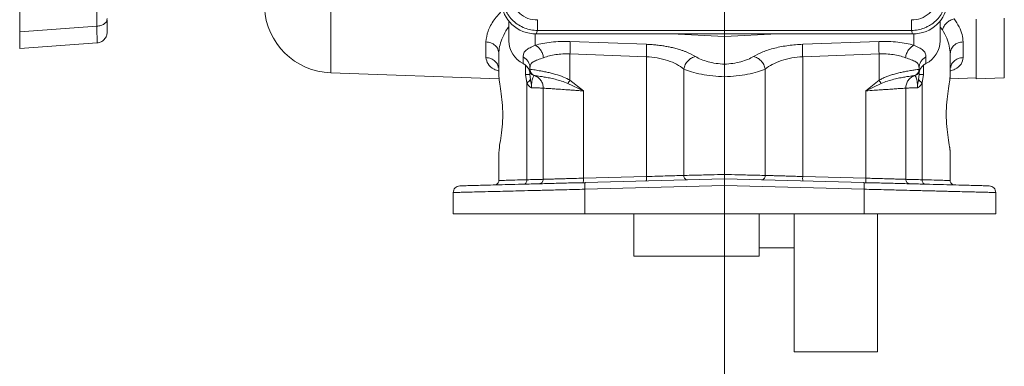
# Model space of a CAD drawing. Header units: inches. Extents: x 0.3 to 33.9, y 0.2 to 21.7.
# Tile 11 of 24: x 17.7 to 26.5, y 4.8 to 8. Entities that reach past the tile are written whole.
import ezdxf

# ---------------------------------------------------------------- set-up
doc = ezdxf.new("R2010")
doc.units = ezdxf.units.IN
doc.header["$MEASUREMENT"] = 0
doc.layers.add('SLD-0', color=7, linetype='Continuous', lineweight=15)

msp = doc.modelspace()

# ---------------------------------------------------------------- linework, layer by layer
at = {"color": 8, "linetype": 'Continuous', "lineweight": 15}
for p, q in [((20.48234, 10.43532), (20.48234, 7.479)), ((26.54058, 7.97083), (26.54058, 7.4333)), ((25.98469, 7.86539), (25.96398, 7.89006)), ((22.3209, 7.82839), (22.3209, 7.72682)), ((25.72707, 7.82842), (25.72707, 7.72682)), ((22.23536, 7.46282), (22.23536, 7.54425)), ((25.8126, 7.54589), (25.8126, 7.46282)), ((22.26885, 7.49719), (22.27275, 7.50758)), ((25.77911, 7.49719), (25.77463, 7.50912))]:
    msp.add_line(p, q, dxfattribs=at)
at = {"color": 7, "linetype": 'Continuous', "lineweight": 15}
for p, q in [((17.68433, 8.24635), (17.68433, 7.84581)), ((18.37846, 7.89726), (18.37846, 8.2282)), ((18.37846, 7.89726), (17.68433, 7.84581)), ((18.47173, 7.96676), (18.46823, 7.95388)), ((18.47173, 7.91537), (18.46995, 7.95363)), ((22.08398, 7.94238), (22.08398, 7.76658)), ((25.96398, 7.94363), (25.96398, 7.76658)), ((26.28848, 7.96195), (26.28848, 7.4245)), ((17.68433, 7.84581), (17.68433, 7.69599)), ((22.33122, 7.82823), (22.3416, 7.85903)), ((22.33122, 7.82823), (25.71574, 7.82823)), ((22.3416, 7.85903), (25.70536, 7.85903)), ((23.54845, 7.82823), (24.02398, 7.80497)), ((24.02398, 7.80497), (24.49951, 7.82823)), ((24.02398, 7.80497), (24.02398, 7.55535)), ((25.71574, 7.82823), (25.70536, 7.85903)), ((17.68433, 7.69599), (18.38058, 7.7476)), ((21.87817, 7.61626), (21.87817, 7.75726)), ((22.63409, 7.75996), (23.3209, 7.73522)), ((24.72706, 7.73522), (25.41387, 7.75996)), ((26.16979, 7.75726), (26.16979, 7.61626)), ((21.99398, 7.65038), (21.99398, 7.45841)), ((22.21236, 7.56267), (22.21236, 7.62139)), ((22.63409, 7.64808), (23.3209, 7.62334)), ((22.63409, 7.64808), (22.63409, 7.41148)), ((23.3209, 7.62334), (23.3209, 6.54676)), ((25.41387, 7.64808), (24.72706, 7.62334)), ((24.72706, 7.62334), (24.72706, 6.54676)), ((25.41387, 7.64808), (25.41387, 7.41148)), ((25.8356, 7.62139), (25.8356, 7.56267)), ((26.05398, 7.45841), (26.05398, 7.65038)), ((20.48234, 7.479), (21.9971, 7.4261)), ((22.24608, 7.38876), (22.23536, 7.46282)), ((22.27398, 7.52351), (22.27398, 7.51086)), ((22.27406, 7.51084), (22.27398, 7.51086)), ((22.27398, 7.48366), (22.27398, 7.46282)), ((22.27398, 7.46282), (22.27813, 7.41939)), ((22.30393, 7.45759), (22.30685, 7.45659)), ((22.30685, 7.45659), (22.30801, 7.45623)), ((22.30801, 7.45623), (22.31398, 7.45429)), ((22.31402, 7.45428), (22.31398, 7.45429)), ((23.65739, 6.5565), (23.65739, 7.51296)), ((24.39057, 7.51296), (24.39057, 6.5565)), ((25.73394, 7.45428), (25.73398, 7.45429)), ((25.73398, 7.45429), (25.73995, 7.45623)), ((25.74241, 7.45803), (25.73656, 7.45532)), ((25.73866, 7.45584), (25.74922, 7.46029)), ((25.73995, 7.45623), (25.74111, 7.45659)), ((25.74111, 7.45659), (25.74403, 7.45759)), ((25.74922, 7.46029), (25.75361, 7.46213)), ((25.76984, 7.41939), (25.77398, 7.46282)), ((25.77398, 7.51086), (25.77391, 7.51084)), ((25.77398, 7.51086), (25.77398, 7.52351)), ((25.77398, 7.46282), (25.77398, 7.48366)), ((25.8126, 7.46282), (25.80188, 7.38876)), ((22.24608, 6.51798), (22.24608, 7.38876)), ((22.61431, 7.38289), (22.75409, 7.31632)), ((22.63409, 7.41148), (22.75409, 7.31632)), ((25.29387, 7.31632), (25.41387, 7.41148)), ((25.29387, 7.31632), (25.43365, 7.38289)), ((25.80188, 7.38876), (25.80188, 6.51798)), ((26.05183, 7.42614), (26.28848, 7.4344)), ((26.28848, 7.4245), (26.54058, 7.4333)), ((22.39398, 7.34116), (22.39398, 6.5215)), ((22.75409, 7.31632), (22.75409, 6.53192)), ((25.29387, 6.53192), (25.29387, 7.31632)), ((25.65398, 6.5215), (25.65398, 7.34116)), ((21.99398, 6.75304), (21.99398, 6.51102)), ((26.05398, 6.51102), (26.05398, 6.75304)), ((22.76955, 6.49122), (22.6578, 6.48944)), ((22.75409, 6.53192), (23.3209, 6.54676)), ((24.02398, 6.46528), (22.76856, 6.4324)), ((22.77013, 6.49238), (22.76959, 6.49009)), ((22.77013, 6.49238), (24.02398, 6.52522)), ((24.02398, 6.52522), (25.27783, 6.49238)), ((25.2794, 6.4324), (24.02398, 6.46528)), ((24.02398, 6.21072), (24.02398, 6.46528)), ((24.72706, 6.54676), (25.29387, 6.53192)), ((25.27783, 6.49238), (25.27837, 6.49009)), ((25.39016, 6.48944), (25.27841, 6.49122)), ((25.82229, 6.47888), (25.86368, 6.47731)), ((21.58398, 6.40287), (21.58398, 6.21072)), ((22.76856, 6.4324), (22.76856, 6.21072)), ((25.2794, 6.4324), (25.2794, 6.21072)), ((26.46398, 6.40287), (26.46398, 6.21072)), ((21.58398, 6.21072), (22.76856, 6.21072)), ((22.76856, 6.21072), (24.02398, 6.21072)), ((23.20898, 5.83022), (23.20898, 6.21072)), ((24.02398, 6.21072), (25.2794, 6.21072)), ((24.33698, 5.83022), (24.33698, 6.21072)), ((24.64898, 4.97072), (24.64898, 6.21072)), ((25.2794, 6.21072), (26.46398, 6.21072)), ((25.39898, 4.97072), (25.39898, 6.21072)), ((24.33698, 5.90572), (24.64898, 5.90572)), ((23.20898, 5.83022), (24.33698, 5.83022)), ((24.64898, 4.97072), (25.39898, 4.97072))]:
    msp.add_line(p, q, dxfattribs=at)
at = {"color": 7, "linetype": 'Continuous', "lineweight": 15, "flags": 128}
for points in [[(22.21309, 7.56053), (22.21264, 7.56104), (22.21236, 7.56267)], [(25.83356, 7.56061), (25.83449, 7.56042), (25.83532, 7.56104), (25.8356, 7.56267)]]:
    msp.add_lwpolyline(points, dxfattribs=at)
at = {"color": 7, "linetype": 'Continuous', "lineweight": 15}
for centre, radius, start, end in [((22.32906, 8.17403), 0.21822, 182.065914, 273.296255), ((25.71791, 8.17403), 0.21822, 266.703745, 357.934086), ((20.50398, 8.09862), 0.62, 183.088547, 268), ((22.31547, 7.76996), 0.23152, 180.83455, 243.551988), ((25.73249, 7.76996), 0.23152, 296.448012, 359.16545), ((22.16081, 7.46108), 0.11392, 18.479215, 63.093614), ((25.88716, 7.46108), 0.11392, 116.906386, 161.520785)]:
    msp.add_arc(centre, radius, start, end, dxfattribs=at)
for centre, major_axis, start_param, end_param in [((22.34083, 8.1259), (0.31298, 0.06559), 2.9495738, 4.4902119), ((25.70613, 8.1259), (0.31298, -0.06559), 4.9345661, 6.4752042)]:
    msp.add_ellipse(centre, major_axis=major_axis, ratio=0.927683, start_param=start_param, end_param=end_param, dxfattribs=at)
for points, knots in [([(22.03238, 8.14772), (22.0336, 8.12945), (22.03601, 8.09367), (22.05072, 8.04963), (22.06743, 8.01585), (22.08874, 7.98237), (22.12186, 7.94458), (22.17068, 7.90721), (22.225, 7.88047), (22.28279, 7.86329), (22.32172, 7.86047), (22.3416, 7.85903)], [0, 0, 0, 0, 0.1230964, 0.2409199, 0.3064863, 0.3715493, 0.5000851, 0.6286241, 0.7590801, 0.8769054, 1, 1, 1, 1]), ([(25.70536, 7.85903), (25.72524, 7.86047), (25.76416, 7.86328), (25.81188, 7.87751), (25.84839, 7.89342), (25.8845, 7.91354), (25.9251, 7.94458), (25.96498, 7.99002), (25.99319, 8.04032), (26.01094, 8.09367), (26.01335, 8.12944), (26.01459, 8.14772)], [0, 0, 0, 0, 0.1230964, 0.2409199, 0.3064863, 0.3715493, 0.5000851, 0.6286241, 0.7590801, 0.8769054, 1, 1, 1, 1]), ([(18.47173, 7.84575), (18.47173, 7.84751), (18.47173, 7.85098), (18.47173, 7.87606), (18.47173, 7.90379), (18.47173, 7.91713)], [0, 0, 0, 0, 0.3462075, 0.6853649, 1, 1, 1, 1]), ([(26.08942, 7.96393), (26.07736, 7.95993), (26.05323, 7.95193), (26.02155, 7.92817), (25.99655, 7.8986), (25.98865, 7.87646), (25.98469, 7.86539)], [0, 0, 0, 0, 0.2499969, 0.499993, 0.7499959, 1, 1, 1, 1]), ([(26.08942, 7.96393), (26.10515, 7.93981), (26.13658, 7.89162), (26.16414, 7.82175), (26.16792, 7.77869), (26.16979, 7.75726)], [0, 0, 0, 0, 0.3347882, 0.6689872, 1, 1, 1, 1]), ([(18.38058, 7.7476), (18.39273, 7.74984), (18.41704, 7.75434), (18.44695, 7.77736), (18.4677, 7.80888), (18.47039, 7.83346), (18.47173, 7.84575)], [0, 0, 0, 0, 0.2499898, 0.4999668, 0.7499774, 1, 1, 1, 1]), ([(26.05398, 7.65038), (26.05236, 7.67265), (26.0491, 7.71732), (26.02544, 7.78989), (25.99836, 7.84007), (25.98469, 7.86539)], [0, 0, 0, 0, 0.3297074, 0.6616616, 1, 1, 1, 1]), ([(22.21236, 7.62139), (22.21361, 7.63332), (22.21608, 7.65686), (22.23758, 7.6828), (22.27088, 7.70377), (22.30455, 7.71929), (22.3209, 7.72682)], [0, 0, 0, 0, 0.2652025, 0.5230816, 0.7683608, 1, 1, 1, 1]), ([(22.3209, 7.72682), (22.34292, 7.73267), (22.387, 7.74437), (22.46475, 7.75536), (22.5477, 7.76141), (22.60536, 7.76044), (22.63409, 7.75996)], [0, 0, 0, 0, 0.2512882, 0.5031128, 0.7523636, 1, 1, 1, 1]), ([(22.3209, 7.72682), (22.32965, 7.72204), (22.34716, 7.71246), (22.36987, 7.68541), (22.3877, 7.65213), (22.39328, 7.62734), (22.39606, 7.61495)], [0, 0, 0, 0, 0.24999502, 0.50000176, 0.7499944, 1, 1, 1, 1]), ([(23.3209, 7.73522), (23.33511, 7.73458), (23.36358, 7.73329), (23.40619, 7.72957), (23.44091, 7.72547), (23.46782, 7.72161), (23.4872, 7.71852), (23.50631, 7.71514), (23.52516, 7.7115), (23.55255, 7.70571), (23.58774, 7.69716), (23.62448, 7.68645), (23.65485, 7.67621), (23.7049, 7.65755), (23.73752, 7.63939), (23.76365, 7.62484)], [0, 0, 0, 0, 0.0801855, 0.1607443, 0.2415159, 0.2797187, 0.3178632, 0.3560167, 0.3942462, 0.4326183, 0.5257854, 0.6198304, 0.6826351, 0.7456971, 1, 1, 1, 1]), ([(24.28431, 7.62484), (24.3103, 7.63919), (24.3627, 7.66814), (24.47276, 7.70228), (24.59695, 7.72682), (24.68436, 7.73246), (24.72706, 7.73522)], [0, 0, 0, 0, 0.2519186, 0.5080371, 0.7596983, 1, 1, 1, 1]), ([(25.41387, 7.75996), (25.44246, 7.76044), (25.50012, 7.76142), (25.58316, 7.75538), (25.661, 7.74435), (25.70509, 7.73265), (25.72707, 7.72682)], [0, 0, 0, 0, 0.2463572, 0.4969822, 0.7491903, 1, 1, 1, 1]), ([(25.72707, 7.72682), (25.71831, 7.72204), (25.7008, 7.71247), (25.67809, 7.68541), (25.66027, 7.65213), (25.65469, 7.62734), (25.6519, 7.61495)], [0, 0, 0, 0, 0.2500056, 0.4999982, 0.750005, 1, 1, 1, 1]), ([(25.72707, 7.72682), (25.74342, 7.71929), (25.77709, 7.70377), (25.81038, 7.6828), (25.83189, 7.65687), (25.83435, 7.63333), (25.8356, 7.62139)], [0, 0, 0, 0, 0.2316389, 0.4769178, 0.7347441, 1, 1, 1, 1]), ([(22.39606, 7.61495), (22.41308, 7.62087), (22.44645, 7.63249), (22.5056, 7.64351), (22.56837, 7.64953), (22.61224, 7.64856), (22.63409, 7.64808)], [0, 0, 0, 0, 0.2576885, 0.5051676, 0.7534561, 1, 1, 1, 1]), ([(23.3209, 7.62334), (23.35354, 7.62054), (23.42037, 7.6148), (23.51428, 7.59033), (23.59778, 7.55624), (23.63733, 7.52753), (23.65739, 7.51296)], [0, 0, 0, 0, 0.2376445, 0.4865803, 0.7396409, 1, 1, 1, 1]), ([(23.76365, 7.62484), (23.75151, 7.62141), (23.72722, 7.61456), (23.69454, 7.58798), (23.66883, 7.55308), (23.6612, 7.52634), (23.65739, 7.51296)], [0, 0, 0, 0, 0.2499941, 0.4999765, 0.7499847, 1, 1, 1, 1]), ([(23.76365, 7.62484), (23.77932, 7.61613), (23.81042, 7.59885), (23.87434, 7.57809), (23.94634, 7.56239), (23.99821, 7.55768), (24.02398, 7.55535)], [0, 0, 0, 0, 0.2558997, 0.507701, 0.7554299, 1, 1, 1, 1]), ([(24.02398, 7.55535), (24.04937, 7.55764), (24.10125, 7.56233), (24.17368, 7.57807), (24.23787, 7.59895), (24.2689, 7.61625), (24.28431, 7.62484)], [0, 0, 0, 0, 0.2409651, 0.4922895, 0.7478291, 1, 1, 1, 1]), ([(24.28431, 7.62484), (24.29646, 7.62141), (24.32074, 7.61456), (24.35342, 7.58798), (24.37914, 7.55308), (24.38676, 7.52634), (24.39057, 7.51296)], [0, 0, 0, 0, 0.2499937, 0.4999758, 0.7499842, 1, 1, 1, 1]), ([(24.39057, 7.51296), (24.41026, 7.52729), (24.44974, 7.55602), (24.53325, 7.59023), (24.62773, 7.61488), (24.69456, 7.62058), (24.72706, 7.62334)], [0, 0, 0, 0, 0.2560098, 0.5134171, 0.7633744, 1, 1, 1, 1]), ([(25.41387, 7.64808), (25.43571, 7.64856), (25.47958, 7.64952), (25.54233, 7.64352), (25.6015, 7.6325), (25.63486, 7.62088), (25.6519, 7.61495)], [0, 0, 0, 0, 0.24639957, 0.49483133, 0.74205574, 1, 1, 1, 1]), ([(22.21312, 7.56052), (22.21766, 7.55794), (22.23175, 7.54993), (22.25096, 7.53135), (22.26507, 7.51048), (22.26801, 7.49703), (22.26877, 7.49356)], [0, 0, 0, 0, 0.16805578, 0.52120881, 0.87652184, 1, 1, 1, 1]), ([(22.27398, 7.52351), (22.27538, 7.53511), (22.27816, 7.5581), (22.30284, 7.57956), (22.34142, 7.59515), (22.37784, 7.60834), (22.39606, 7.61495)], [0, 0, 0, 0, 0.2546965, 0.5046696, 0.7520292, 1, 1, 1, 1]), ([(24.02398, 7.55535), (24.02398, 7.55188), (24.02396, 7.54188), (24.02399, 7.51488), (24.02398, 7.47847), (24.02398, 7.45432), (24.02398, 7.44309)], [0, 0, 0, 0, 0.17296181, 0.49933259, 0.76722225, 1, 1, 1, 1]), ([(25.6519, 7.61495), (25.67013, 7.60834), (25.70654, 7.59515), (25.74513, 7.57956), (25.7698, 7.5581), (25.77258, 7.53511), (25.77398, 7.52351)], [0, 0, 0, 0, 0.2479708, 0.4953304, 0.7453035, 1, 1, 1, 1]), ([(25.79713, 7.52968), (25.80054, 7.53417), (25.81016, 7.54683), (25.82436, 7.55521), (25.83352, 7.56063)], [0, 0, 0, 0, 0.3546064, 1, 1, 1, 1]), ([(21.99398, 7.45841), (21.99536, 7.43968), (21.9981, 7.40235), (22.01311, 7.31531), (22.02599, 7.21345), (22.0311, 7.10156), (22.02523, 6.99008), (22.01174, 6.88721), (21.99734, 6.80426), (21.99503, 6.76899), (21.99398, 6.75304)], [0, 0, 0, 0, 0.1271949, 0.2535415, 0.3792696, 0.5045639, 0.6298636, 0.7556329, 0.8894805, 1, 1, 1, 1]), ([(22.26885, 7.49719), (22.2701, 7.49298), (22.27259, 7.48457), (22.28026, 7.47317), (22.29081, 7.46346), (22.29974, 7.45946), (22.30393, 7.45759)], [0, 0, 0, 0, 0.2519107, 0.5031458, 0.7668592, 1, 1, 1, 1]), ([(22.27406, 7.51084), (22.27624, 7.5105), (22.28047, 7.50984), (22.30369, 7.50667), (22.33037, 7.50265), (22.35684, 7.49834), (22.38823, 7.49274), (22.42435, 7.48549), (22.46454, 7.47619), (22.51443, 7.46253), (22.57252, 7.44392), (22.61468, 7.42171), (22.63409, 7.41148)], [0, 0, 0, 0, 0.1384614, 0.2684568, 0.3505384, 0.4289336, 0.5036872, 0.5926669, 0.6763058, 0.754763, 0.8870666, 1, 1, 1, 1]), ([(22.27406, 7.51084), (22.27474, 7.50394), (22.27612, 7.49015), (22.28618, 7.47328), (22.29913, 7.46091), (22.30906, 7.45649), (22.31402, 7.45428)], [0, 0, 0, 0, 0.2797701, 0.55953659, 0.77976305, 1, 1, 1, 1]), ([(22.31398, 7.45429), (22.31322, 7.45389), (22.31175, 7.45311), (22.30333, 7.4444), (22.29656, 7.42694), (22.29213, 7.4075), (22.28949, 7.384), (22.28843, 7.36216), (22.2884, 7.35082), (22.28838, 7.34518)], [0, 0, 0, 0, 0.2838417, 0.5517745, 0.675697, 0.7915948, 0.8985944, 0.9495968, 1, 1, 1, 1]), ([(22.31402, 7.45428), (22.31538, 7.45406), (22.31809, 7.45362), (22.33611, 7.45124), (22.3639, 7.44731), (22.40152, 7.44136), (22.44754, 7.43293), (22.50011, 7.42114), (22.55683, 7.40605), (22.59529, 7.39055), (22.61431, 7.38289)], [0, 0, 0, 0, 0.1246945, 0.2493649, 0.3746842, 0.5003337, 0.6263103, 0.7524234, 0.8775849, 1, 1, 1, 1]), ([(23.65739, 7.51296), (23.67908, 7.5042), (23.72294, 7.48648), (23.81365, 7.46533), (23.91584, 7.44967), (23.98842, 7.44525), (24.02398, 7.44309)], [0, 0, 0, 0, 0.2494034, 0.5042381, 0.7571392, 1, 1, 1, 1]), ([(24.02398, 7.44309), (24.05954, 7.44525), (24.13212, 7.44967), (24.23431, 7.46533), (24.32502, 7.48648), (24.36888, 7.5042), (24.39057, 7.51296)], [0, 0, 0, 0, 0.242859, 0.4957619, 0.7505966, 1, 1, 1, 1]), ([(25.41387, 7.41148), (25.4237, 7.417), (25.44429, 7.42857), (25.47645, 7.44233), (25.50964, 7.4546), (25.54509, 7.46578), (25.58344, 7.47617), (25.62361, 7.4855), (25.66648, 7.49409), (25.70921, 7.5014), (25.74449, 7.50667), (25.76822, 7.50992), (25.77198, 7.51053), (25.77391, 7.51084)], [0, 0, 0, 0, 0.0580397, 0.1216559, 0.1817638, 0.2455382, 0.3239781, 0.407603, 0.4965722, 0.6175738, 0.7484965, 0.8712837, 1, 1, 1, 1]), ([(25.43365, 7.38289), (25.45267, 7.39055), (25.49113, 7.40605), (25.54785, 7.42114), (25.60042, 7.43293), (25.64644, 7.44136), (25.68406, 7.44731), (25.71186, 7.45124), (25.72988, 7.45362), (25.73259, 7.45406), (25.73394, 7.45428)], [0, 0, 0, 0, 0.1224151, 0.2475766, 0.3736897, 0.4996663, 0.6253158, 0.7506351, 0.8753055, 1, 1, 1, 1]), ([(25.73394, 7.45428), (25.74021, 7.45723), (25.75275, 7.46313), (25.7653, 7.47825), (25.77263, 7.49458), (25.77348, 7.50542), (25.77391, 7.51084)], [0, 0, 0, 0, 0.2797701, 0.55953659, 0.77976305, 1, 1, 1, 1]), ([(25.73398, 7.45429), (25.73474, 7.45389), (25.73621, 7.45311), (25.74463, 7.4444), (25.75141, 7.42694), (25.75583, 7.4075), (25.75847, 7.384), (25.75953, 7.36216), (25.75956, 7.35082), (25.75958, 7.34518)], [0, 0, 0, 0, 0.2838417, 0.5517745, 0.675697, 0.7915948, 0.8985944, 0.9495968, 1, 1, 1, 1]), ([(25.77911, 7.49719), (25.77786, 7.49298), (25.77537, 7.48457), (25.76784, 7.47338), (25.75741, 7.46363), (25.74848, 7.4596), (25.74403, 7.45759)], [0, 0, 0, 0, 0.25192, 0.5031645, 0.7524956, 1, 1, 1, 1]), ([(26.05398, 6.75304), (26.05398, 6.75304), (26.05398, 6.75304), (26.05398, 6.76879), (26.04932, 6.80978), (26.03531, 6.89411), (26.02223, 6.99513), (26.01689, 7.1057), (26.02228, 7.21639), (26.03514, 7.317), (26.04994, 7.40294), (26.05263, 7.43988), (26.05398, 7.45841)], [0, 0, 0, 0, 0.0000005, 0.0000009, 0.1260383, 0.251233, 0.3758458, 0.499996, 0.6241574, 0.7487665, 0.8739635, 1, 1, 1, 1]), ([(26.05398, 7.45839), (26.05393, 7.45528), (26.05384, 7.44907), (26.0531, 7.43856), (26.052, 7.42723), (26.05052, 7.41495), (26.04903, 7.40392), (26.04796, 7.39666), (26.04758, 7.3941)], [0, 0, 0, 0, 0.1819539, 0.3626439, 0.5425499, 0.7221584, 0.9019582, 1, 1, 1, 1]), ([(22.24608, 7.38876), (22.25382, 7.39424), (22.26931, 7.40522), (22.27519, 7.41466), (22.27813, 7.41939)], [0, 0, 0, 0, 0.50000002, 1, 1, 1, 1]), ([(22.28838, 7.34518), (22.28608, 7.34583), (22.2774, 7.34829), (22.2618, 7.36229), (22.25165, 7.37938), (22.24608, 7.38876)], [0, 0, 0, 0, 0.13988317, 0.52827002, 1, 1, 1, 1]), ([(22.27813, 7.41939), (22.27954, 7.41162), (22.28184, 7.39891), (22.28568, 7.37856), (22.28777, 7.36335), (22.28828, 7.35267), (22.28836, 7.34934), (22.28837, 7.34782), (22.28837, 7.34657), (22.28838, 7.34551), (22.28838, 7.34517), (22.28838, 7.34514), (22.28838, 7.34514), (22.28838, 7.34514), (22.28838, 7.34514), (22.28838, 7.34514), (22.28838, 7.34514), (22.28838, 7.34514), (22.28838, 7.34516), (22.28838, 7.34517), (22.28838, 7.34518)], [0, 0, 0, 0, 0.3253722, 0.5325992, 0.8280117, 0.9269727, 0.9496367, 0.9579264, 0.9861998, 0.9982874, 0.9991655, 0.9993553, 0.9993767, 0.9993841, 0.99939, 0.9993956, 0.9994023, 0.9994222, 0.999613, 1, 1, 1, 1]), ([(22.63409, 7.41148), (22.63047, 7.40635), (22.62321, 7.39609), (22.61728, 7.38729), (22.61431, 7.38289)], [0, 0, 0, 0, 0.4999985, 1, 1, 1, 1]), ([(25.75958, 7.34518), (25.75958, 7.34517), (25.75958, 7.34516), (25.75958, 7.34514), (25.75958, 7.34514), (25.75958, 7.34514), (25.75958, 7.34514), (25.75958, 7.34514), (25.75958, 7.34514), (25.75958, 7.34514), (25.75958, 7.34517), (25.75958, 7.34524), (25.75959, 7.34557), (25.75959, 7.3466), (25.75959, 7.34782), (25.7596, 7.34882), (25.7596, 7.34923), (25.75961, 7.34981), (25.75964, 7.35089), (25.75969, 7.35265), (25.75981, 7.35519), (25.76003, 7.35881), (25.76047, 7.364), (25.76134, 7.37148), (25.76301, 7.38244), (25.76612, 7.39891), (25.76843, 7.41162), (25.76984, 7.41939)], [0, 0, 0, 0, 0.0003869, 0.0005777, 0.0005975, 0.0006042, 0.0006099, 0.0006158, 0.0006232, 0.0006445, 0.0008343, 0.0017122, 0.0032, 0.0137972, 0.0420634, 0.050351, 0.0530462, 0.0578138, 0.0730095, 0.0950513, 0.1267044, 0.171959, 0.2367708, 0.3302879, 0.4675354, 0.67471, 1, 1, 1, 1]), ([(25.75958, 7.34518), (25.76188, 7.34583), (25.77057, 7.34829), (25.78616, 7.3623), (25.79631, 7.37938), (25.80188, 7.38876)], [0, 0, 0, 0, 0.1398838, 0.5282704, 1, 1, 1, 1]), ([(25.80188, 7.38876), (25.79414, 7.39424), (25.77865, 7.40522), (25.77278, 7.41466), (25.76984, 7.41939)], [0, 0, 0, 0, 0.49999522, 1, 1, 1, 1]), ([(22.39398, 7.34116), (22.39275, 7.34121), (22.39025, 7.34131), (22.36959, 7.3421), (22.33709, 7.34333), (22.30474, 7.34456), (22.28838, 7.34518)], [0, 0, 0, 0, 0.2417603, 0.4890079, 0.7417517, 1, 1, 1, 1]), ([(22.75409, 7.31632), (22.73541, 7.31761), (22.70076, 7.31999), (22.65426, 7.3232), (22.6037, 7.3267), (22.55045, 7.33036), (22.49539, 7.33417), (22.45072, 7.33723), (22.41796, 7.33947), (22.39769, 7.34089), (22.39521, 7.34107), (22.39398, 7.34116)], [0, 0, 0, 0, 0.0976362, 0.1811178, 0.2504354, 0.3807762, 0.5004951, 0.6301211, 0.7565696, 0.8798567, 1, 1, 1, 1]), ([(25.65398, 7.34116), (25.65276, 7.34107), (25.65028, 7.34089), (25.63002, 7.33947), (25.59726, 7.33723), (25.55961, 7.33465), (25.52448, 7.33222), (25.49585, 7.33025), (25.46365, 7.32803), (25.42234, 7.32519), (25.36595, 7.32128), (25.31985, 7.31811), (25.29387, 7.31632)], [0, 0, 0, 0, 0.1200646, 0.2433214, 0.3697878, 0.49948, 0.5598386, 0.6232342, 0.6896676, 0.7591393, 0.8642527, 1, 1, 1, 1]), ([(25.65398, 7.34116), (25.65522, 7.34121), (25.65771, 7.34131), (25.67837, 7.3421), (25.71087, 7.34333), (25.74323, 7.34456), (25.75958, 7.34518)], [0, 0, 0, 0, 0.2417633, 0.4890119, 0.7417547, 1, 1, 1, 1]), ([(26.0482, 6.81301), (26.04853, 6.81071), (26.05014, 6.79986), (26.05175, 6.78676), (26.05293, 6.77468), (26.05336, 6.76899), (26.05354, 6.76621), (26.05362, 6.76484), (26.05365, 6.76417), (26.05367, 6.76383), (26.05368, 6.76366), (26.05369, 6.76357), (26.05369, 6.76353), (26.05369, 6.76351), (26.05369, 6.7635), (26.05369, 6.76349), (26.05369, 6.76349), (26.05369, 6.76349), (26.05369, 6.76349), (26.05369, 6.76349), (26.05388, 6.75978), (26.05393, 6.75641), (26.05398, 6.75304)], [0, 0, 0, 0, 0.0929648, 0.4395824, 0.613624, 0.7009868, 0.7447732, 0.7666952, 0.7776636, 0.7831497, 0.7858933, 0.7872652, 0.7879512, 0.7882941, 0.7884656, 0.7885514, 0.7885943, 0.7886157, 0.7886264, 0.7886318, 0.7886371, 1, 1, 1, 1]), ([(23.3209, 6.54676), (23.35525, 6.54776), (23.42149, 6.54967), (23.51606, 6.55241), (23.59803, 6.55478), (23.63812, 6.55594), (23.65739, 6.5565)], [0, 0, 0, 0, 0.2605091, 0.5024388, 0.76073, 1, 1, 1, 1]), ([(24.02398, 6.56523), (23.98191, 6.56423), (23.90956, 6.56252), (23.80776, 6.56008), (23.72246, 6.55806), (23.67842, 6.557), (23.65739, 6.5565)], [0, 0, 0, 0, 0.2907763, 0.49998, 0.761252, 1, 1, 1, 1]), ([(23.69176, 6.51652), (23.68679, 6.51716), (23.67684, 6.51846), (23.66552, 6.52916), (23.6587, 6.54247), (23.65783, 6.55182), (23.65739, 6.5565)], [0, 0, 0, 0, 0.2796005, 0.5592102, 0.7795808, 1, 1, 1, 1]), ([(24.02398, 6.56523), (24.02398, 6.56186), (24.02398, 6.55534), (24.02397, 6.54646), (24.02396, 6.53913), (24.02395, 6.53194), (24.02397, 6.52631), (24.02398, 6.52556), (24.02398, 6.52522)], [0, 0, 0, 0, 0.1608115, 0.3114654, 0.4519727, 0.5822552, 0.8113045, 1, 1, 1, 1]), ([(24.39057, 6.5565), (24.36955, 6.557), (24.32551, 6.55806), (24.2402, 6.56008), (24.1384, 6.56252), (24.06606, 6.56423), (24.02398, 6.56523)], [0, 0, 0, 0, 0.2387463, 0.50002, 0.7092209, 1, 1, 1, 1]), ([(24.3562, 6.51652), (24.36118, 6.51716), (24.37113, 6.51845), (24.38244, 6.52916), (24.38926, 6.54247), (24.39013, 6.55183), (24.39057, 6.5565)], [0, 0, 0, 0, 0.2796158, 0.5592097, 0.779619, 1, 1, 1, 1]), ([(24.39057, 6.5565), (24.40959, 6.55595), (24.43367, 6.55525), (24.47044, 6.55419), (24.49092, 6.5536), (24.51293, 6.55296), (24.53834, 6.55223), (24.57027, 6.55129), (24.61228, 6.55007), (24.66583, 6.54853), (24.70552, 6.54738), (24.72706, 6.54676)], [0, 0, 0, 0, 0.2373809, 0.3006969, 0.3655448, 0.4319248, 0.4998367, 0.5861313, 0.6982708, 0.8362353, 1, 1, 1, 1]), ([(21.64241, 6.46285), (21.64424, 6.4629), (21.64791, 6.463), (21.67744, 6.46377), (21.7241, 6.46499), (21.78883, 6.46669), (21.87016, 6.46882), (21.96691, 6.47135), (22.07746, 6.47424), (22.20015, 6.47746), (22.33283, 6.48093), (22.47366, 6.48462), (22.59978, 6.48792), (22.67918, 6.49), (22.7085, 6.49077)], [0, 0, 0, 0, 0.0862396, 0.1725755, 0.25886, 0.3450806, 0.4314642, 0.5177392, 0.6040108, 0.6903834, 0.7766509, 0.8628686, 0.9493556, 1, 1, 1, 1]), ([(22.24608, 6.51798), (22.20779, 6.51692), (22.13313, 6.51487), (22.05483, 6.5127), (22.00352, 6.51129), (21.99714, 6.51111), (21.99398, 6.51102)], [0, 0, 0, 0, 0.2564854, 0.5000276, 0.7519031, 1, 1, 1, 1]), ([(22.22058, 6.47799), (22.22441, 6.47883), (22.23207, 6.48051), (22.24047, 6.49122), (22.24537, 6.5043), (22.24585, 6.51342), (22.24608, 6.51798)], [0, 0, 0, 0, 0.2796343, 0.5592488, 0.7796372, 1, 1, 1, 1]), ([(22.39398, 6.5215), (22.39213, 6.52145), (22.38839, 6.52136), (22.35828, 6.52065), (22.31235, 6.51955), (22.26855, 6.51851), (22.24608, 6.51798)], [0, 0, 0, 0, 0.2481199, 0.4999798, 0.7435244, 1, 1, 1, 1]), ([(22.75409, 6.53192), (22.72709, 6.53114), (22.6792, 6.52976), (22.61792, 6.52798), (22.57043, 6.52661), (22.53148, 6.52548), (22.49081, 6.5243), (22.45169, 6.52317), (22.41887, 6.52222), (22.39791, 6.52161), (22.39529, 6.52154), (22.39398, 6.5215)], [0, 0, 0, 0, 0.14097629, 0.24998205, 0.33829302, 0.42168585, 0.50015974, 0.62768132, 0.75009228, 0.87582524, 1, 1, 1, 1]), ([(24.02398, 6.46528), (24.02398, 6.47316), (24.02398, 6.48885), (24.02399, 6.50844), (24.02397, 6.51942), (24.02398, 6.52444), (24.02398, 6.52495), (24.02398, 6.52522)], [0, 0, 0, 0, 0.2507143, 0.499136, 0.7346428, 0.8637143, 1, 1, 1, 1]), ([(25.65398, 6.5215), (25.65276, 6.52154), (25.65028, 6.52161), (25.63002, 6.52221), (25.59726, 6.52315), (25.55212, 6.52444), (25.49554, 6.52609), (25.4408, 6.52767), (25.39007, 6.52914), (25.34522, 6.53044), (25.31186, 6.5314), (25.29387, 6.53192)], [0, 0, 0, 0, 0.1201914, 0.2435615, 0.3701128, 0.4998476, 0.6234627, 0.7591305, 0.8257924, 0.9060851, 1, 1, 1, 1]), ([(25.33927, 6.49077), (25.36553, 6.49009), (25.43993, 6.48814), (25.56095, 6.48497), (25.70145, 6.48129), (25.83748, 6.47773), (25.96549, 6.47437), (26.08126, 6.47134), (26.18195, 6.46871), (26.26522, 6.46653), (26.32936, 6.46485), (26.37378, 6.46368), (26.40068, 6.46298), (26.40394, 6.46289), (26.40555, 6.46285)], [0, 0, 0, 0, 0.0453443, 0.1284728, 0.2137899, 0.3023947, 0.3919727, 0.4823282, 0.5726692, 0.6622351, 0.7508321, 0.8361158, 0.9192235, 1, 1, 1, 1]), ([(25.80188, 6.51798), (25.77896, 6.51852), (25.73382, 6.51959), (25.68802, 6.52067), (25.65917, 6.52137), (25.65569, 6.52145), (25.65398, 6.5215)], [0, 0, 0, 0, 0.2619814, 0.5159738, 0.7619793, 1, 1, 1, 1]), ([(26.05398, 6.51102), (26.05082, 6.51111), (26.04445, 6.51129), (25.99313, 6.5127), (25.91484, 6.51487), (25.84018, 6.51692), (25.80188, 6.51798)], [0, 0, 0, 0, 0.2481004, 0.4999724, 0.7435133, 1, 1, 1, 1]), ([(22.76856, 6.4324), (22.73662, 6.43161), (22.67499, 6.43007), (22.58689, 6.42788), (22.5066, 6.42588), (22.43419, 6.42408), (22.36956, 6.42246), (22.29071, 6.42049), (22.19905, 6.41821), (22.0976, 6.41568), (22.00708, 6.41342), (21.91308, 6.41107), (21.81958, 6.40875), (21.73293, 6.40661), (21.66568, 6.40494), (21.61846, 6.40376), (21.58932, 6.40301), (21.58575, 6.40292), (21.58398, 6.40287)], [0, 0, 0, 0, 0.05063629, 0.09769255, 0.14116842, 0.18106361, 0.21737781, 0.25011076, 0.31681632, 0.38072437, 0.44183474, 0.50014728, 0.58700694, 0.67244551, 0.75646352, 0.83906153, 0.92024015, 1, 1, 1, 1]), ([(26.46398, 6.40287), (26.46221, 6.40292), (26.45864, 6.40301), (26.4295, 6.40376), (26.3863, 6.40484), (26.3325, 6.40618), (26.27302, 6.40765), (26.2027, 6.40939), (26.13505, 6.41107), (26.07491, 6.41257), (26.02543, 6.41381), (25.97215, 6.41514), (25.91504, 6.41656), (25.85411, 6.41808), (25.78937, 6.41969), (25.70632, 6.42176), (25.59585, 6.42452), (25.44834, 6.4282), (25.33857, 6.43093), (25.2794, 6.4324)], [0, 0, 0, 0, 0.0797684, 0.1609513, 0.2435494, 0.3064457, 0.3701393, 0.4346305, 0.4999195, 0.5340193, 0.5691066, 0.6051814, 0.6422436, 0.6802933, 0.7193305, 0.7593552, 0.8259544, 0.9061722, 1, 1, 1, 1])]:
    msp.add_open_spline(points, degree=3, knots=knots, dxfattribs=at)
at = {"color": 8, "linetype": 'Continuous', "lineweight": 15}
for points, knots in [([(21.87817, 7.75726), (21.88212, 7.78854), (21.89003, 7.85117), (21.94472, 7.95293), (22.00518, 8.02032), (22.03455, 8.05307)], [0, 0, 0, 0, 0.33902947, 0.67887406, 1, 1, 1, 1]), ([(18.46823, 7.95388), (18.46739, 7.9495), (18.46486, 7.93638), (18.44598, 7.91787), (18.41566, 7.90155), (18.39086, 7.89869), (18.37846, 7.89726)], [0, 0, 0, 0, 0.143001, 0.4286673, 0.7143337, 1, 1, 1, 1]), ([(18.38058, 7.7476), (18.38055, 7.74954), (18.38051, 7.75246), (18.38026, 7.77045), (18.37992, 7.79364), (18.37938, 7.83248), (18.37877, 7.87536), (18.37846, 7.89726)], [0, 0, 0, 0, 0.2579591, 0.3884902, 0.5199513, 0.7548354, 1, 1, 1, 1]), ([(21.99398, 7.65038), (21.99536, 7.67136), (21.99813, 7.71325), (22.02044, 7.78255), (22.0493, 7.84432), (22.07494, 7.88358), (22.08398, 7.89742)], [0, 0, 0, 0, 0.2724594, 0.5441744, 0.8392159, 1, 1, 1, 1]), ([(21.99398, 7.49468), (21.97936, 7.4999), (21.93264, 7.51658), (21.8899, 7.55626), (21.88207, 7.59628), (21.87817, 7.61626)], [0, 0, 0, 0, 0.1857894, 0.5936268, 1, 1, 1, 1]), ([(21.87817, 7.61626), (21.89351, 7.61415), (21.92418, 7.60993), (21.96185, 7.58359), (21.98523, 7.55381), (21.98837, 7.53276), (21.98937, 7.52601)], [0, 0, 0, 0, 0.28799, 0.57598, 0.86397, 1, 1, 1, 1]), ([(26.16979, 7.61626), (26.16588, 7.59619), (26.15805, 7.55602), (26.11502, 7.51638), (26.06839, 7.49978), (26.05398, 7.49465)], [0, 0, 0, 0, 0.408352, 0.8171573, 1, 1, 1, 1]), ([(26.16979, 7.61626), (26.15446, 7.61415), (26.12378, 7.60993), (26.08611, 7.58359), (26.06273, 7.55381), (26.0596, 7.53276), (26.05859, 7.526)], [0, 0, 0, 0, 0.2879811, 0.5759622, 0.8639433, 1, 1, 1, 1]), ([(22.76959, 6.49009), (22.7694, 6.48953), (22.76883, 6.48787), (22.7683, 6.47559), (22.76809, 6.45601), (22.7684, 6.44027), (22.76856, 6.4324)], [0, 0, 0, 0, 0.14288904, 0.4285927, 0.71429635, 1, 1, 1, 1]), ([(25.27837, 6.49009), (25.27856, 6.48953), (25.27913, 6.48787), (25.27966, 6.47559), (25.27988, 6.45601), (25.27956, 6.44027), (25.2794, 6.4324)], [0, 0, 0, 0, 0.142889, 0.4285927, 0.7142963, 1, 1, 1, 1]), ([(25.82245, 6.47978), (25.82035, 6.48032), (25.81445, 6.48184), (25.80752, 6.49132), (25.80258, 6.50427), (25.80211, 6.51341), (25.80188, 6.51798)], [0, 0, 0, 0, 0.1770921, 0.4965186, 0.7482341, 1, 1, 1, 1])]:
    msp.add_open_spline(points, degree=3, knots=knots, dxfattribs=at)
at = {"color": 7, "linetype": 'Continuous', "lineweight": 15}
for points in [[(22.3416, 7.95617), (22.3416, 7.94714), (22.3416, 7.92908), (22.3416, 7.90103), (22.3416, 7.87584), (22.3416, 7.86464), (22.3416, 7.85903)], [(25.70536, 7.85903), (25.70536, 7.86464), (25.70536, 7.87584), (25.70536, 7.90103), (25.70536, 7.92908), (25.70536, 7.94714), (25.70536, 7.95617)], [(21.87817, 7.75726), (21.89347, 7.75525), (21.92409, 7.75122), (21.96223, 7.72633), (21.98881, 7.69149), (21.99226, 7.66408), (21.99398, 7.65038)], [(22.63409, 7.75996), (22.63447, 7.75465), (22.63523, 7.74404), (22.63553, 7.71682), (22.63523, 7.68416), (22.63447, 7.66011), (22.63409, 7.64808)], [(23.3209, 7.73522), (23.32128, 7.72991), (23.32203, 7.7193), (23.32234, 7.69208), (23.32203, 7.65942), (23.32128, 7.63537), (23.3209, 7.62334)], [(24.72706, 7.62334), (24.72669, 7.63537), (24.72593, 7.65942), (24.72563, 7.69208), (24.72593, 7.7193), (24.72669, 7.72991), (24.72706, 7.73522)], [(25.41387, 7.75996), (25.41349, 7.75465), (25.41274, 7.74404), (25.41243, 7.71682), (25.41274, 7.68416), (25.41349, 7.66011), (25.41387, 7.64808)], [(26.16979, 7.75726), (26.15449, 7.75525), (26.12388, 7.75122), (26.08573, 7.72633), (26.05915, 7.69149), (26.0557, 7.66408), (26.05398, 7.65038)], [(22.21236, 7.62139), (22.22125, 7.6159), (22.23904, 7.6049), (22.25851, 7.58087), (22.27153, 7.5533), (22.27317, 7.53344), (22.27398, 7.52351)], [(25.77398, 7.52351), (25.7748, 7.53344), (25.77643, 7.5533), (25.78945, 7.58087), (25.80892, 7.6049), (25.82671, 7.6159), (25.8356, 7.62139)], [(22.23536, 7.46282), (22.2411, 7.46282), (22.25257, 7.46282), (22.26458, 7.46282), (22.27251, 7.46282), (22.27349, 7.46282), (22.27398, 7.46282)], [(22.31398, 7.45429), (22.30836, 7.45686), (22.29711, 7.46201), (22.2843, 7.47573), (22.27563, 7.49238), (22.27453, 7.5047), (22.27398, 7.51086)], [(22.39398, 7.34116), (22.39288, 7.35347), (22.39069, 7.3781), (22.37335, 7.41139), (22.34775, 7.43885), (22.32527, 7.44913), (22.31402, 7.45428)], [(25.65398, 7.34116), (25.65508, 7.35347), (25.65728, 7.3781), (25.67461, 7.41139), (25.70021, 7.43885), (25.7227, 7.44913), (25.73394, 7.45428)], [(25.77398, 7.51086), (25.77343, 7.5047), (25.77233, 7.49238), (25.76366, 7.47573), (25.75086, 7.46201), (25.73961, 7.45686), (25.73398, 7.45429)], [(25.8126, 7.46282), (25.80687, 7.46282), (25.79539, 7.46282), (25.78338, 7.46282), (25.77545, 7.46282), (25.77447, 7.46282), (25.77398, 7.46282)], [(25.41387, 7.41148), (25.4175, 7.40635), (25.42476, 7.39609), (25.43068, 7.38729), (25.43365, 7.38289)], [(21.99398, 6.51102), (21.9934, 6.50587), (21.99224, 6.49556), (21.98328, 6.48248), (21.97044, 6.47318), (21.96017, 6.47175), (21.95503, 6.47104)], [(22.39398, 6.5215), (22.3934, 6.51634), (22.39224, 6.50604), (22.38328, 6.49296), (22.37044, 6.48366), (22.36017, 6.48223), (22.35503, 6.48151)], [(22.75305, 6.49193), (22.75331, 6.49254), (22.75382, 6.49376), (22.75427, 6.50301), (22.75441, 6.51622), (22.7542, 6.52669), (22.75409, 6.53192)], [(23.3209, 6.54676), (23.32101, 6.54153), (23.32122, 6.53106), (23.32108, 6.51785), (23.32063, 6.5086), (23.32011, 6.50738), (23.31985, 6.50678)], [(24.72811, 6.50678), (24.72785, 6.50738), (24.72734, 6.5086), (24.72689, 6.51785), (24.72675, 6.53106), (24.72696, 6.54153), (24.72706, 6.54676)], [(25.29387, 6.53192), (25.29376, 6.52669), (25.29355, 6.51622), (25.29369, 6.50301), (25.29414, 6.49376), (25.29466, 6.49254), (25.29492, 6.49193)], [(25.69293, 6.48151), (25.6878, 6.48223), (25.67752, 6.48366), (25.66468, 6.49296), (25.65572, 6.50604), (25.65456, 6.51634), (25.65398, 6.5215)], [(26.09293, 6.47104), (26.0878, 6.47175), (26.07752, 6.47318), (26.06468, 6.48248), (26.05572, 6.49556), (26.05456, 6.50587), (26.05398, 6.51102)], [(21.64241, 6.46285), (21.63471, 6.46178), (21.61929, 6.45963), (21.60003, 6.44569), (21.5866, 6.42607), (21.58485, 6.4106), (21.58398, 6.40287)], [(26.40555, 6.46285), (26.41326, 6.46178), (26.42867, 6.45963), (26.44793, 6.44569), (26.46137, 6.42607), (26.46311, 6.4106), (26.46398, 6.40287)]]:
    msp.add_open_spline(points, degree=3, dxfattribs=at)
at = {"layer": 'SLD-0'}
msp.add_line((24.02398, 17.82849), (24.02398, 3.68039), dxfattribs=at)

doc.saveas('drawing.dxf')
